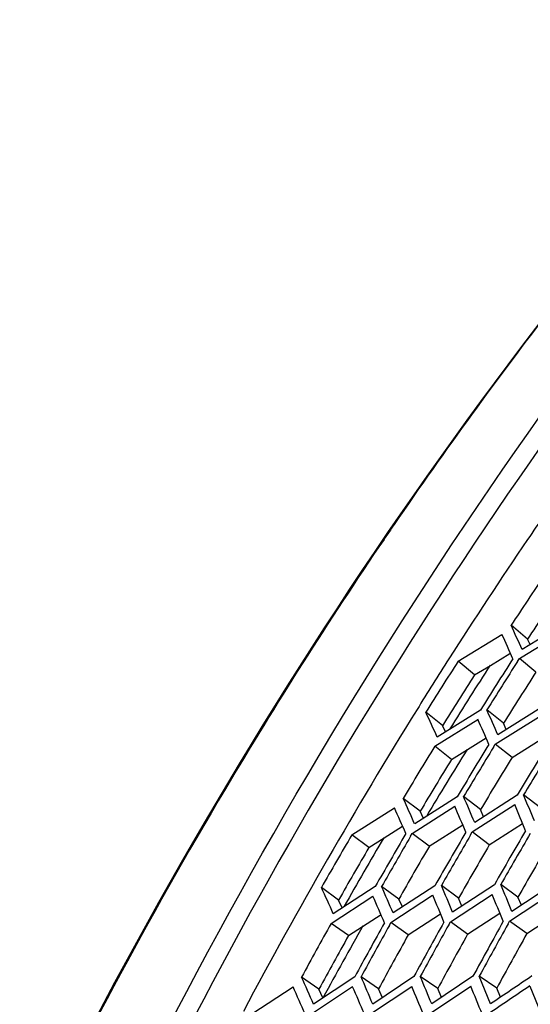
# Model space of a CAD drawing. Header units: millimetres. Extents: x 0 to 420, y -341 to 792.
# Tile 103 of 256: x 162.68 to 166.44, y 106.95 to 114.22. Entities that reach past the tile are written whole.
import ezdxf

# ---------------------------------------------------------------- set-up
doc = ezdxf.new("R2010")
doc.units = ezdxf.units.MM
doc.header["$LTSCALE"] = 23.1
doc.layers.get('0').update_dxf_attribs({"linetype": 'CONTINUOUS'})
doc.layers.add('06___PRT_ALL_SURFS', color=7, linetype='CONTINUOUS')

msp = doc.modelspace()

# ---------------------------------------------------------------- linework, layer by layer
at = {"color": 7, "linetype": 'Continuous'}
for p, q in [((166.7051, 109.7687), (166.3824, 109.5709)), ((165.9111, 109.4837), (166.2342, 109.6804)), ((166.4228, 109.6466), (166.3022, 109.7488)), ((166.4161, 109.5368), (166.6852, 109.7021)), ((166.3629, 109.5041), (166.4161, 109.5368)), ((166.0325, 109.3827), (165.9111, 109.4837)), ((166.348, 109.4807), (166.3629, 109.5041)), ((166.4844, 109.4031), (166.3629, 109.5041)), ((165.7959, 109.008), (165.6732, 109.1069)), ((166.0752, 109.1225), (165.7568, 108.9243)), ((166.2459, 109.0254), (166.1232, 109.1244)), ((166.5218, 109.1399), (166.204, 108.9402)), ((165.7386, 108.8563), (166.0565, 109.0547)), ((166.1853, 108.8716), (166.5026, 109.0715)), ((165.8621, 108.7586), (165.7386, 108.8563)), ((166.1717, 108.8492), (166.1853, 108.8716)), ((166.3088, 108.774), (166.1853, 108.8716)), ((165.6312, 108.3759), (165.5065, 108.4715)), ((165.9039, 108.4826), (165.5906, 108.2826)), ((166.0761, 108.3883), (165.9514, 108.4839)), ((166.3462, 108.4949), (166.0332, 108.2935)), ((166.5182, 108.4006), (166.3935, 108.4962)), ((165.1275, 108.2025), (165.4412, 108.4012)), ((165.5732, 108.2129), (165.886, 108.4131)), ((166.0153, 108.2232), (166.3279, 108.4249)), ((165.253, 108.1082), (165.1275, 108.2025)), ((165.5607, 108.1914), (165.5732, 108.2129)), ((165.6987, 108.1186), (165.5732, 108.2129)), ((166.0029, 108.2019), (166.0153, 108.2232)), ((166.1408, 108.1289), (166.0153, 108.2232)), ((165.0297, 107.7207), (164.903, 107.813)), ((165.2996, 107.8196), (164.9907, 107.6195)), ((165.4737, 107.7281), (165.347, 107.8204)), ((165.7403, 107.8269), (165.432, 107.6253)), ((165.9141, 107.7354), (165.7874, 107.8277)), ((166.1788, 107.8342), (165.8705, 107.6311)), ((166.3524, 107.7427), (166.2258, 107.835)), ((166.6167, 107.8414), (166.3076, 107.6369)), ((164.9747, 107.5487), (165.2831, 107.749)), ((165.4155, 107.554), (165.7233, 107.7557)), ((165.8536, 107.5592), (166.1614, 107.7625)), ((166.2903, 107.5644), (166.5989, 107.7692)), ((165.1022, 107.4579), (164.9747, 107.5487)), ((165.4042, 107.5336), (165.4155, 107.554)), ((165.543, 107.4631), (165.4155, 107.554)), ((165.8422, 107.5389), (165.8536, 107.5592)), ((165.981, 107.4683), (165.8536, 107.5592)), ((166.279, 107.5441), (166.2903, 107.5644)), ((166.4178, 107.4735), (166.2903, 107.5644)), ((164.8849, 107.0628), (164.7563, 107.1517)), ((165.1486, 107.1536), (164.8449, 106.9521)), ((165.3241, 107.065), (165.1955, 107.1539)), ((165.5852, 107.1558), (165.2817, 106.9528)), ((165.7604, 107.0672), (165.6318, 107.156)), ((166.0203, 107.158), (165.7165, 106.9534)), ((166.1955, 107.0694), (166.0669, 107.1582)), ((166.1507, 106.954), (166.0669, 107.1582)), ((164.3897, 106.8796), (164.6939, 107.0797)), ((164.8297, 106.8797), (165.1329, 107.0814)), ((165.2661, 106.8798), (165.569, 107.083)), ((165.7005, 106.8799), (166.0039, 107.0846)), ((166.4388, 107.0862), (166.5226, 106.8801))]:
    msp.add_line(p, q, dxfattribs=at)
for centre, radius, start, end in [((194.1001, 90.9023), 34.7166, 142.38154, 145.64474), ((196.0661, 90.2516), 35.8323, 145.11637, 145.81942), ((194.694, 90.4883), 35.4405, 145.63404, 145.84985), ((196.48, 89.9723), 36.3315, 145.8217, 147.48479), ((196.7081, 89.9318), 36.2937, 146.20288, 146.9057), ((144.3783, 99.7106), 24.0224, 24.05343, 24.52039), ((144.4114, 99.7782), 24.0545, 24.02304, 24.48792), ((196.9285, 89.6848), 36.8643, 147.48262, 148.16998), ((196.7992, 89.7157), 36.6722, 147.38131, 148.07747), ((197.418, 89.5962), 36.9276, 147.38131, 148.07747), ((197.5, 89.5769), 36.9676, 147.42448, 148.07742), ((196.7624, 89.7291), 36.4193, 147.20623, 148.0801), ((197.6656, 89.2325), 37.7291, 148.17676, 152.08073), ((144.0863, 99.1242), 23.7834, 24.33389, 24.81785), ((138.8404, 97.0462), 29.8368, 23.49283, 23.87916), ((138.8526, 96.9932), 29.7579, 23.52289, 23.9114), ((198.8838, 89.1283), 37.8651, 148.54868, 149.23855), ((197.5761, 89.3834), 37.3204, 148.54868, 149.23855), ((197.351, 89.4453), 36.8805, 148.28811, 149.17484), ((198.195, 89.2627), 37.5782, 148.54868, 149.23855), ((198.2764, 89.2438), 37.6176, 148.58876, 149.2385), ((198.9648, 89.1095), 37.9043, 148.58827, 149.2385), ((138.9095, 96.5149), 29.1609, 23.79985, 24.20616), ((131.3212, 93.4995), 37.733, 23.08335, 23.39807), ((118.0161, 88.185), 52.4683, 22.54795, 22.77511), ((138.9114, 96.4535), 29.096, 23.83614, 24.24455), ((131.4132, 93.4741), 37.5705, 23.11284, 23.42983), ((118.339, 88.2525), 52.0563, 22.57012, 22.79971), ((199.6541, 88.8095), 38.5037, 149.7056, 150.38954), ((197.6447, 89.2053), 37.6598, 149.7056, 150.38954), ((197.6185, 89.2109), 37.4201, 149.5399, 150.4348), ((198.2693, 89.0822), 37.9222, 149.7056, 150.38954), ((198.3508, 89.0636), 37.9613, 149.74328, 150.38949), ((198.9635, 88.9455), 38.2136, 149.7056, 150.38954), ((199.0444, 88.927), 38.2526, 149.74275, 150.38949), ((199.7348, 88.7911), 38.5425, 149.74236, 150.38949), ((138.8919, 95.9107), 28.6049, 24.16258, 24.58809), ((132.0708, 93.1993), 36.3467, 23.38451, 23.71992), ((120.6665, 88.6451), 49.0293, 22.7828, 23.0322), ((98.3076, 79.6739), 73.525, 22.353505, 22.52052), ((132.1379, 93.1594), 36.2141, 23.4201, 23.75768), ((120.9077, 88.6742), 48.7088, 22.81156, 23.06327), ((99.0744, 79.9132), 72.6378, 22.374906, 22.544408), ((198.4019, 88.9072), 38.2738, 150.85267, 151.53104), ((198.1894, 88.9587), 37.85, 150.61524, 151.53227), ((199.0265, 88.7832), 38.5382, 150.85267, 151.53104), ((199.1074, 88.765), 38.5768, 150.88747, 151.531), ((199.7218, 88.6451), 38.8324, 150.85267, 151.53104), ((199.8022, 88.627), 38.8708, 150.88704, 151.531), ((200.4147, 88.5075), 39.1256, 150.85267, 151.53104), ((200.495, 88.4894), 39.164, 150.88674, 151.531), ((132.6139, 92.7768), 35.2104, 23.74016, 24.09539), ((122.6612, 88.7942), 46.3275, 23.07653, 23.34715), ((104.4777, 81.4864), 66.3231, 22.580685, 22.770409), ((266.0097, -40.4179), 178.0178, 124.003083, 124.121522), ((132.662, 92.7253), 35.1012, 23.78128, 24.13859), ((122.8444, 88.7954), 46.0727, 23.11126, 23.3841), ((105.0262, 81.6323), 65.6748, 22.608555, 22.800647), ((63.7252, 64.961), 110.6134, 22.269786, 22.384385), ((265.1763, -38.9583), 176.2899, 124.061757, 124.181265)]:
    msp.add_arc(centre, radius, start, end, dxfattribs=at)
for points, knots in [([(173.7169, 118.8054), (170.9417, 116.9754), (165.8876, 112.0394), (162.5614, 105.8656), (161.2846, 102.511)], [0, 0, 0, 0, 0.480833, 1, 1, 1, 1]), ([(161.8081, 102.3411), (163.0475, 105.6585), (166.2614, 111.7914), (171.1097, 116.7942), (173.7848, 118.7151)], [0, 0, 0, 0, 0.518153, 1, 1, 1, 1]), ([(173.8567, 118.6121), (171.517, 116.9276), (167.2129, 112.6626), (164.1541, 107.464), (162.8979, 104.646)], [0, 0, 0, 0, 0.483053, 1, 1, 1, 1]), ([(165.3645, 110.3834), (164.9564, 109.7818), (163.3723, 107.2851), (162.0886, 104.6001), (161.2957, 102.5168)], [0, 0, 0, 0, 0.245912, 1, 1, 1, 1])]:
    msp.add_open_spline(points, degree=3, knots=knots, dxfattribs=at)
at = {"layer": '06___PRT_ALL_SURFS', "color": 7, "linetype": 'Continuous'}
for p, q in [((166.4411, 109.6069), (166.4228, 109.6466)), ((166.4411, 109.6069), (166.4228, 109.6466)), ((166.1485, 109.4532), (166.2916, 109.54)), ((166.2916, 109.54), (166.2964, 109.5429)), ((166.2916, 109.54), (166.2964, 109.5429)), ((166.0325, 109.3827), (166.1485, 109.4532)), ((166.2664, 108.9794), (166.2459, 109.0254)), ((166.2664, 108.9794), (166.2459, 109.0254)), ((165.8173, 108.962), (165.7959, 109.008)), ((165.8173, 108.962), (165.7959, 109.008)), ((165.8621, 108.7586), (166.117, 108.9173)), ((166.3088, 108.774), (166.5617, 108.9328)), ((165.6548, 108.3237), (165.6312, 108.3759)), ((165.6548, 108.3237), (165.6312, 108.3759)), ((166.099, 108.3359), (166.0761, 108.3883)), ((165.3649, 108.1789), (165.5019, 108.2654)), ((165.6987, 108.1186), (165.9451, 108.2759)), ((166.1408, 108.1289), (166.3858, 108.2865)), ((165.253, 108.1082), (165.3649, 108.1789)), ((165.0567, 107.6623), (165.0297, 107.7207)), ((165.0567, 107.6623), (165.0297, 107.7207)), ((165.4997, 107.6696), (165.4737, 107.7281)), ((165.4997, 107.6696), (165.4737, 107.7281)), ((165.9394, 107.6765), (165.9141, 107.7354)), ((165.9394, 107.6765), (165.9141, 107.7354)), ((166.3774, 107.6832), (166.3524, 107.7427)), ((166.3774, 107.6832), (166.3524, 107.7427)), ((165.1022, 107.4579), (165.3424, 107.6134)), ((165.543, 107.4631), (165.7813, 107.6189)), ((165.981, 107.4683), (166.2185, 107.6247)), ((166.4178, 107.4735), (166.6553, 107.6307)), ((164.9141, 106.9981), (164.8849, 107.0628)), ((164.9141, 106.9981), (164.8849, 107.0628)), ((165.3524, 107.0001), (165.3241, 107.065)), ((165.3524, 107.0001), (165.3241, 107.065)), ((165.7882, 107.0017), (165.7604, 107.0672)), ((165.7882, 107.0017), (165.7604, 107.0672)), ((166.2231, 107.0031), (166.1955, 107.0694)), ((166.2231, 107.0031), (166.1955, 107.0694))]:
    msp.add_line(p, q, dxfattribs=at)
for centre, radius, start, end in [((196.6715, 89.932), 36.1061, 146.20288, 146.9057), ((197.453, 89.5836), 36.7678, 147.38131, 148.07747), ((196.7603, 89.7174), 36.4818, 147.38131, 148.07747), ((197.5349, 89.3865), 37.1275, 148.54868, 149.23855), ((198.2279, 89.2513), 37.416, 148.54868, 149.23855), ((197.6014, 89.2096), 37.4644, 149.7056, 150.38954), ((198.3007, 89.0719), 37.758, 149.7056, 150.38954), ((198.9943, 88.9352), 38.0493, 149.7056, 150.38954), ((199.6847, 88.7992), 38.3392, 149.7056, 150.38954), ((198.3565, 88.9127), 38.0759, 150.85267, 151.53104), ((199.0558, 88.7738), 38.3719, 150.85267, 151.53104), ((199.7507, 88.6358), 38.6659, 150.85267, 151.53104), ((200.4435, 88.4982), 38.9592, 150.85267, 151.53104)]:
    msp.add_arc(centre, radius, start, end, dxfattribs=at)

doc.saveas('drawing.dxf')
